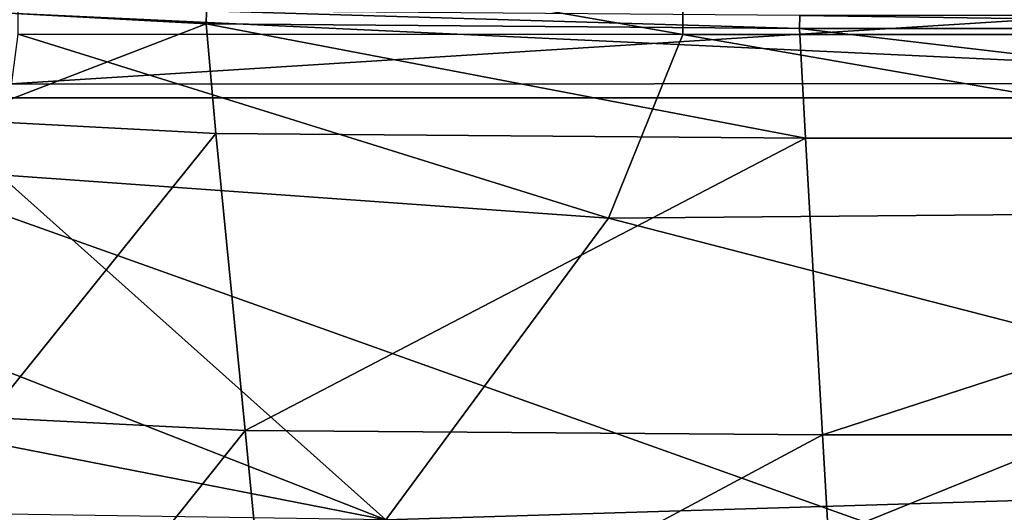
# Model space of a CAD drawing. Header units: millimetres. Extents: x 2387 to 13955, y -4964 to 364.
# Tile 30 of 256: x 3057 to 3146, y -3159 to -3114. Entities that reach past the tile are written whole.
import ezdxf

# ---------------------------------------------------------------- set-up
doc = ezdxf.new("R2010")
doc.units = ezdxf.units.MM
doc.header["$MEASUREMENT"] = 0
doc.layers.add('Predefinito', color=7, linetype='Continuous', true_color=0x000000)

# ---------------------------------------------------------------- blocks, each defined once
blk = doc.blocks.new('Blocco 01')
at = {"layer": 'Predefinito'}
for points in [[(-469.898, 229.902, 308.603), (-469.936, 240.838, 308.755), (-295.025, 240.933, 308.924)], [(-295.025, 240.933, 308.924), (-295.019, 229.998, 308.767), (-469.898, 229.902, 308.603)], [(-499.152, 237.698, 423.923), (-499.645, 228.659, 425.917), (-307.133, 228.659, 427.069)], [(-307.133, 228.659, 427.069), (-306.925, 237.698, 425.009), (-499.152, 237.698, 423.923)], [(-469.898, 159.232, 308.603), (-469.898, 229.902, 308.603), (-295.019, 229.998, 308.767)], [(-295.019, 229.998, 308.767), (-295.019, 159.301, 308.767), (-469.898, 159.232, 308.603)], [(-499.645, 228.659, 425.917), (-499.891, 159.979, 426.913), (-307.238, 159.979, 428.099)], [(-307.238, 159.979, 428.099), (-307.133, 228.659, 427.069), (-499.645, 228.659, 425.917)]]:
    blk.add_3dface(points, dxfattribs=at)
blk = doc.blocks.new('Blocco 20')
at = {"layer": 'Predefinito'}
blk.add_blockref('Blocco 01', (131.747, -252.898), dxfattribs=at)
blk = doc.blocks.new('Blocco 19')
at = {"layer": 'Predefinito'}
for points in [[(-326.164, -842.154, 427.292), (-385.947, -842.114, 427.411), (-385.947, -831.616, 423.09)], [(-385.947, -831.616, 423.09), (-326.164, -831.681, 422.982), (-326.164, -842.154, 427.292)], [(-234.344, -842.154, 427.292), (-326.164, -842.154, 427.292), (-326.164, -831.681, 422.982)], [(-326.164, -831.681, 422.982), (-234.344, -831.681, 422.982), (-234.344, -842.154, 427.292)], [(-369.03, -841.195, 817.32), (-392.375, -839.945, 817.312), (-391.463, -849.845, 771.541)], [(-392.375, -839.945, 817.312), (-369.03, -841.195, 817.32), (-369.022, -840.027, 824.011)], [(-369.022, -840.027, 824.011), (-369.03, -841.195, 817.32), (-315.664, -841.612, 817.323)], [(-315.664, -841.612, 817.323), (-315.66, -840.443, 824.012), (-369.022, -840.027, 824.011)], [(-391.463, -849.845, 771.541), (-368.157, -851.08, 771.573), (-369.03, -841.195, 817.32)], [(-315.147, -851.491, 771.583), (-315.664, -841.612, 817.323), (-369.03, -841.195, 817.32)], [(-369.03, -841.195, 817.32), (-368.157, -851.08, 771.573), (-315.147, -851.491, 771.583)], [(-315.66, -840.443, 824.012), (-315.664, -841.612, 817.323), (-231.719, -841.612, 817.323)], [(-231.719, -841.612, 817.323), (-231.718, -840.443, 824.012), (-315.66, -840.443, 824.012)], [(-332.841, -858.69, 429.548), (-387.617, -854.778, 429.672), (-385.947, -842.114, 427.411)], [(-385.947, -842.114, 427.411), (-326.164, -842.154, 427.292), (-332.841, -858.69, 429.548)], [(-236.013, -857.836, 429.548), (-332.841, -858.69, 429.548), (-326.164, -842.154, 427.292)], [(-326.164, -842.154, 427.292), (-234.344, -842.154, 427.292), (-236.013, -857.836, 429.548)], [(-315.664, -841.612, 817.323), (-315.147, -851.491, 771.583), (-231.59, -851.491, 771.583)], [(-231.59, -851.491, 771.583), (-231.719, -841.612, 817.323), (-315.664, -841.612, 817.323)], [(-368.157, -851.08, 771.573), (-391.463, -849.845, 771.541), (-388.728, -876.622, 652.018)], [(-388.728, -876.622, 652.018), (-365.536, -877.81, 652.113), (-368.157, -851.08, 771.573)], [(-315.147, -851.491, 771.583), (-368.157, -851.08, 771.573), (-365.536, -877.81, 652.113)], [(-365.536, -877.81, 652.113), (-313.598, -878.206, 652.145), (-315.147, -851.491, 771.583)], [(-231.59, -851.491, 771.583), (-315.147, -851.491, 771.583), (-313.598, -878.206, 652.145)], [(-313.598, -878.206, 652.145), (-231.202, -878.206, 652.145), (-231.59, -851.491, 771.583)], [(-352.874, -885.849, 430.3), (-392.625, -870.274, 430.425), (-387.617, -854.778, 429.672)], [(-387.617, -854.778, 429.672), (-332.841, -858.69, 429.548), (-352.874, -885.849, 430.3)], [(-332.841, -858.69, 429.548), (-236.013, -857.836, 429.548), (-241.022, -882.433, 430.3)], [(-241.022, -882.433, 430.3), (-352.874, -885.849, 430.3), (-332.841, -858.69, 429.548)], [(-399.678, -876.71, 430.522), (-392.625, -870.274, 430.425), (-352.874, -885.849, 430.3)], [(-365.536, -877.81, 652.113), (-388.728, -876.622, 652.018), (-385.993, -903.487, 532.007)], [(-352.874, -885.849, 430.3), (-391.099, -885.276, 430.425), (-399.678, -876.71, 430.522)], [(-385.993, -903.487, 532.007), (-362.916, -904.63, 532.154), (-365.536, -877.81, 652.113)], [(-313.598, -878.206, 652.145), (-365.536, -877.81, 652.113), (-362.916, -904.63, 532.154)], [(-362.916, -904.63, 532.154), (-312.048, -905.011, 532.203), (-313.598, -878.206, 652.145)], [(-231.202, -878.206, 652.145), (-313.598, -878.206, 652.145), (-312.048, -905.011, 532.203)], [(-312.048, -905.011, 532.203), (-230.815, -905.011, 532.203), (-231.202, -878.206, 652.145)], [(-352.874, -885.849, 430.3), (-241.022, -882.433, 430.3), (-233.19, -903.14, 430.425)]]:
    blk.add_3dface(points, dxfattribs=at)

msp = doc.modelspace()

# ---------------------------------------------------------------- block references
at = {"layer": 'Predefinito'}
for name, p in [('Blocco 19', (3443.04, -2273.477)), ('Blocco 20', (3394.144, -3097.108))]:
    msp.add_blockref(name, p, dxfattribs=at)

doc.saveas('drawing.dxf')
